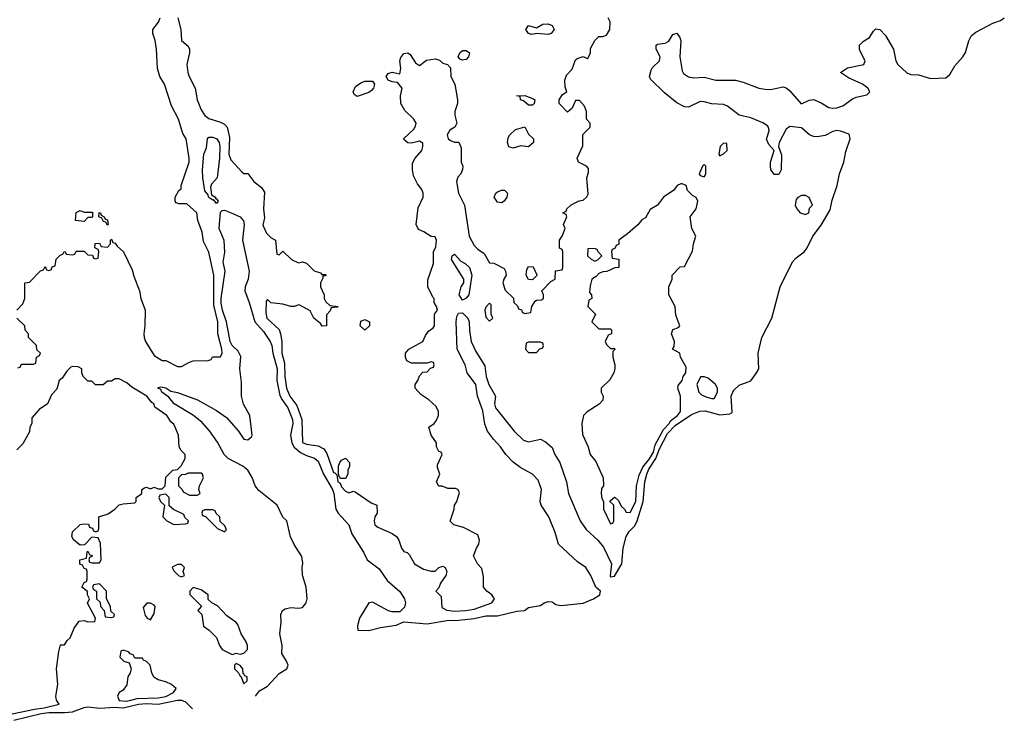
# Model space of a CAD drawing. Header units: inches. Extents: x 2601469 to 2753575, y 449403 to 582909.
# Tile 72 of 256: x 2664380 to 2669429, y 453287 to 456881. Entities that reach past the tile are written whole.
import ezdxf

# ---------------------------------------------------------------- set-up
doc = ezdxf.new("R2010")
doc.units = ezdxf.units.IN
doc.header["$MEASUREMENT"] = 0
doc.layers.add('C6465', color=7, linetype='Continuous')

msp = doc.modelspace()

# ---------------------------------------------------------------- linework, layer by layer
at = {"layer": 'C6465', "color": 4}
for points, elevation in [([(2664366, 455390), (2664396.4, 455423.6), (2664406, 455450), (2664406, 455530), (2664430, 455534), (2664487.3, 455592.7), (2664502, 455598), (2664510, 455614), (2664518, 455598), (2664530, 455594), (2664542, 455598), (2664547.3, 455612.7), (2664562, 455618), (2664567.3, 455652.7), (2664587.3, 455672.7), (2664602, 455678), (2664608.4, 455691.6), (2664614, 455690), (2664618, 455678), (2664650, 455674), (2664662, 455678), (2664670, 455694), (2664710, 455694), (2664730, 455674), (2664752.7, 455672.7), (2664758, 455658), (2664770, 455654), (2664782, 455658), (2664786, 455690), (2664782, 455702), (2664766, 455710), (2664767.3, 455732.7), (2664790, 455734), (2664798, 455718), (2664830, 455714), (2664846, 455730), (2664846, 455750), (2664850, 455754), (2664858, 455738), (2664870, 455734), (2664879.6, 455719.6), (2664912, 455690), (2664957.3, 455597.3), (2664964.5, 455564.5), (2664994.8, 455490), (2665000.7, 455450), (2665022.8, 455390), (2665022, 455310), (2665016.3, 455270), (2665019.1, 455250), (2665024.9, 455230), (2665070, 455158), (2665110, 455132), (2665130, 455132), (2665190, 455102), (2665210, 455102), (2665250, 455124.7), (2665270, 455131), (2665347.3, 455132.7), (2665362, 455138), (2665368.9, 455151.1), (2665410, 455152), (2665419, 455170), (2665417, 455190), (2665396, 455270), (2665396.9, 455330), (2665375.9, 455415.9), (2665375.8, 455570), (2665350, 455688), (2665323.2, 455743.2), (2665315.1, 455790), (2665294, 455850), (2665288, 455890), (2665236.4, 455936.4), (2665196.4, 455936.4), (2665182, 455942), (2665178, 455950), (2665178, 455970), (2665196.4, 456003.6), (2665207.3, 456012.7), (2665208, 456030), (2665248.7, 456150), (2665248.7, 456170), (2665233.2, 456270), (2665217, 456297), (2665195.1, 456370), (2665158.3, 456438.3), (2665122.7, 456550), (2665099.5, 456590), (2665086, 456630), (2665081.2, 456730), (2665074.2, 456774.2), (2665062.7, 456810), (2665062.7, 456830), (2665092.5, 456867.5), (2665099.6, 456890)], 8), ([(2665589.8, 453410), (2665610, 453438.7), (2665650, 453461.1), (2665710, 453527), (2665749.2, 453550), (2665756, 453570), (2665749, 453590), (2665724, 453630), (2665726, 453670), (2665713.2, 453730), (2665721.2, 453790), (2665719.5, 453830), (2665727, 453850), (2665741, 453859), (2665770, 453865.7), (2665810, 453861.3), (2665830, 453866), (2665849.5, 453890), (2665853.6, 453910), (2665848.3, 453970), (2665830.9, 454030.9), (2665828.6, 454070), (2665832.2, 454092.2), (2665826.5, 454126.5), (2665787.9, 454187.9), (2665768.7, 454228.7), (2665749.5, 454309.5), (2665729.6, 454329.6), (2665700.7, 454390), (2665606.1, 454466.1), (2665587.6, 454490), (2665571.9, 454531.9), (2665549.6, 454570), (2665524.5, 454590), (2665449, 454629), (2665428.2, 454650), (2665393.6, 454713.6), (2665352.5, 454772.5), (2665315.2, 454815.2), (2665270.8, 454850.8), (2665172.3, 454910), (2665145.1, 454945.1), (2665109.2, 454970), (2665104, 454984), (2665088.9, 454991.1), (2665090, 454994), (2665103.1, 454996.9), (2665130, 454993), (2665155.9, 454975.9), (2665190, 454968), (2665291.5, 454931.5), (2665390, 454876.5), (2665440.2, 454840.2), (2665502, 454770), (2665530, 454728.5), (2665550, 454725.3), (2665570, 454742.8), (2665573, 454750), (2665561, 454850), (2665528.5, 454908.4), (2665517.4, 454950), (2665518.3, 455021.7), (2665508.8, 455090), (2665513.7, 455153.7), (2665500.8, 455180.8), (2665469.1, 455209.1), (2665459.8, 455230), (2665440.8, 455330), (2665420.3, 455390), (2665413.7, 455426.3), (2665413.3, 455450), (2665433.6, 455590), (2665422.7, 455637.3), (2665432, 455688), (2665427.8, 455747.8), (2665403.7, 455810), (2665410, 455894), (2665418, 455902), (2665430, 455902.8), (2665464.7, 455890), (2665511.3, 455870), (2665528, 455848), (2665530.5, 455830), (2665522.4, 455750), (2665556.9, 455590), (2665551.7, 455550), (2665536.5, 455510), (2665534.9, 455490), (2665557.6, 455430), (2665585.3, 455330), (2665630, 455280.4), (2665664.6, 455230), (2665672.6, 455210), (2665678.6, 455170), (2665701.1, 455090), (2665698.8, 455030), (2665713.4, 454953.4), (2665725.2, 454930), (2665755.5, 454890), (2665779.2, 454830), (2665780.2, 454810), (2665768.9, 454750), (2665775.5, 454710), (2665788.1, 454688.1), (2665820.4, 454660.4), (2665850, 454644.7), (2665892.2, 454632.2), (2665910, 454615.5), (2665938.6, 454550), (2665984.2, 454470), (2665991.1, 454450), (2666000.9, 454370), (2666013.4, 454350), (2666067.4, 454290), (2666083.6, 454243.6), (2666142.7, 454150), (2666162.4, 454110), (2666223.1, 454063.1), (2666263.9, 454003.9), (2666330, 453947.7), (2666353, 453910), (2666358, 453890), (2666353, 453867), (2666330, 453844), (2666290, 453844), (2666271.1, 453848.9), (2666190, 453893.2), (2666170, 453889), (2666122.8, 453810), (2666112, 453772), (2666114, 453750), (2666170, 453746.7), (2666230, 453763.7), (2666310, 453774), (2666350, 453791.3), (2666470, 453781), (2666570, 453799.2), (2666630, 453799.7), (2666710.8, 453809.2), (2666770, 453822), (2666830, 453822.6), (2666930, 453846), (2666969.5, 453850.5), (2666990, 453866), (2667050, 453876), (2667068.7, 453890), (2667090, 453896.3), (2667110, 453894.8), (2667130, 453881), (2667156, 453876), (2667270, 453888.4), (2667322, 453910), (2667355.3, 453930), (2667358, 453950), (2667334, 453970), (2667309.5, 454030), (2667282.9, 454070), (2667240.3, 454100.3), (2667143.6, 454190), (2667126.3, 454250), (2667092.8, 454330), (2667054.3, 454390), (2667049.7, 454410), (2667055.1, 454470), (2667038.5, 454518.5), (2667009.8, 454549.8), (2666950, 454582.7), (2666910, 454611.3), (2666872.8, 454650), (2666845.4, 454690), (2666809, 454729), (2666779.1, 454770), (2666765.9, 454805.9), (2666754.8, 454874.7), (2666728.4, 454950), (2666718.7, 455010), (2666674, 455070), (2666664.2, 455110), (2666623.1, 455190), (2666618.7, 455330), (2666622.3, 455357.7), (2666630, 455376), (2666650, 455376.3), (2666678.7, 455350), (2666684.9, 455330), (2666686.2, 455286.2), (2666695.8, 455230), (2666718.5, 455178.6), (2666764.9, 455104.9), (2666772.2, 455050), (2666785.3, 455010), (2666819.5, 454950), (2666814.4, 454910), (2666819.3, 454890), (2666915.3, 454770), (2666964.1, 454724.1), (2666990, 454715.3), (2667050, 454728.2), (2667075.8, 454715.8), (2667110, 454686.8), (2667124.9, 454650), (2667150.3, 454610), (2667184.9, 454510), (2667193.7, 454450), (2667254.9, 454310), (2667285.6, 454265.6), (2667344.9, 454210), (2667374.1, 454174.1), (2667415.5, 454090), (2667407.5, 454027.5), (2667410, 454022), (2667430, 454026.8), (2667467.3, 454090), (2667474, 454170), (2667489.8, 454230), (2667505.4, 454254.6), (2667534.8, 454285.2), (2667546.8, 454310), (2667576.5, 454410), (2667585.7, 454510), (2667596.1, 454550), (2667605.7, 454574.3), (2667641.6, 454630), (2667661.4, 454678.6), (2667702.5, 454757.5), (2667741.1, 454798.9), (2667825.2, 454854.8), (2667868, 454872), (2667894.5, 454874.5), (2667970, 454854.1), (2668021.5, 454858.6), (2668034, 454866), (2668028.4, 454950), (2668041.1, 454978.9), (2668070, 455006.4), (2668130, 455028.2), (2668159.1, 455070), (2668169.7, 455090.3), (2668166.2, 455170), (2668185.8, 455250), (2668236.5, 455350), (2668279.1, 455510), (2668342.2, 455637.8), (2668361.1, 455658.9), (2668402.3, 455690), (2668418, 455710), (2668446.6, 455770), (2668490, 455827.2), (2668535.5, 455904.5), (2668545.7, 455954.3), (2668572.8, 456030), (2668583.5, 456090), (2668606, 456150), (2668615.9, 456204.1), (2668639.5, 456270), (2668633.8, 456293.8), (2668590, 456309.5), (2668570, 456312.7), (2668550, 456307.6), (2668510, 456286.9), (2668470, 456279.7), (2668450, 456281.3), (2668430, 456289.6), (2668390, 456326.3), (2668330, 456333.2), (2668310, 456319), (2668274, 456250), (2668271, 456230), (2668287.1, 456187.1), (2668285.5, 456110), (2668273.8, 456086.2), (2668250, 456086.6), (2668232.3, 456110), (2668229.6, 456130), (2668229.6, 456150.4), (2668248.7, 456210), (2668221.2, 456241.2), (2668210, 456268), (2668222.9, 456310), (2668220.7, 456330), (2668215.6, 456335.6), (2668191.7, 456351.7), (2668130, 456377.6), (2668070, 456391.1), (2668010, 456436.9), (2667990, 456445.1), (2667930, 456448.7), (2667890, 456459.7), (2667870, 456460.4), (2667810, 456431.3), (2667790, 456433.3), (2667750, 456454), (2667685.9, 456505.9), (2667614.9, 456574.9), (2667609.6, 456590), (2667618, 456622), (2667625.3, 456634.7), (2667660.9, 456670), (2667663.7, 456690), (2667643.7, 456730), (2667644, 456750), (2667650, 456754.8), (2667690, 456760.5), (2667709, 456770), (2667730, 456804.7), (2667750, 456811), (2667766, 456790), (2667770, 456774), (2667765.3, 456690), (2667778, 456618), (2667784.4, 456604.4), (2667810, 456587), (2667837.1, 456582.9), (2667890, 456585.3), (2667950, 456570.2), (2668050.2, 456570.2), (2668090, 456560.9), (2668170, 456529), (2668203.7, 456523.7), (2668230, 456522.4), (2668295.8, 456535.8), (2668310, 456531.8), (2668330, 456514.9), (2668388.3, 456448.3), (2668430, 456468.2), (2668450, 456470.4), (2668490, 456454.4), (2668530, 456430.4), (2668550, 456426), (2668570, 456428), (2668601, 456439), (2668650, 456474), (2668670, 456483.1), (2668724.8, 456495.2), (2668739.3, 456510), (2668729.3, 456530), (2668702.7, 456550), (2668630, 456581.6), (2668588.7, 456610), (2668625.9, 456634.1), (2668709.4, 456650.6), (2668715.1, 456670), (2668686.4, 456726.4), (2668686.3, 456750), (2668707, 456770), (2668738.4, 456790), (2668757.6, 456822.4), (2668770, 456834), (2668790.4, 456830.4), (2668819.5, 456799.5), (2668860.5, 456730), (2668872.7, 456670), (2668883, 456650), (2668928.8, 456608.8), (2668950, 456599.3), (2668990, 456597.6), (2669050, 456579.5), (2669130, 456582.3), (2669150, 456599.3), (2669175.7, 456644.3), (2669216.5, 456690), (2669230, 456712.7), (2669247.3, 456772.7), (2669261, 456798.9), (2669282.8, 456817.2), (2669370, 456862), (2669410, 456876.3), (2669429.2, 456890)], 4), ([(2665190.8, 456890), (2665206, 456830), (2665210, 456774), (2665244, 456744), (2665250.8, 456730), (2665250.8, 456710), (2665237.3, 456650), (2665243, 456610), (2665248.5, 456590), (2665279.1, 456530), (2665290.5, 456470), (2665310, 456418.8), (2665330, 456388.4), (2665350, 456373.4), (2665410, 456354.8), (2665430, 456344), (2665444, 456330), (2665456.4, 456276.4), (2665451.8, 456190), (2665462.2, 456162.2), (2665519.6, 456099.6), (2665530, 456092), (2665550, 456091.3), (2665581, 456050), (2665619.9, 456019.9), (2665635.5, 455995.5), (2665630.7, 455910.7), (2665636, 455864), (2665627.1, 455827.1), (2665645.4, 455785.4), (2665670, 455762), (2665691.3, 455750), (2665698, 455678), (2665710, 455674), (2665730, 455694), (2665774, 455650), (2665810, 455634), (2665830, 455638), (2665851.6, 455631.6), (2665890, 455592), (2665922, 455582), (2665930, 455574), (2665950, 455574), (2665952, 455570), (2665946, 455566), (2665934, 455566), (2665934, 455554), (2665922, 455530), (2665922, 455510), (2665942, 455470), (2665942, 455450), (2665950, 455434), (2665970, 455414), (2666014, 455410), (2666010, 455406), (2665978, 455402), (2665972.7, 455387.3), (2665952.7, 455367.3), (2665954, 455310), (2665931.6, 455308.4), (2665922, 455322), (2665889.1, 455349.1), (2665870, 455388), (2665816.4, 455416.4), (2665810, 455418), (2665790, 455408.7), (2665771.1, 455408.9), (2665730, 455422), (2665668.4, 455428.4), (2665650, 455446), (2665643.6, 455436.4), (2665642.5, 455377.5), (2665648, 455350), (2665710.7, 455290.7), (2665718, 455270), (2665723.8, 455230), (2665724.6, 455170), (2665738.5, 455118.6), (2665739.6, 455050), (2665748.7, 454991.3), (2665764.9, 454950), (2665802, 454902), (2665827, 454830), (2665831.1, 454711.1), (2665850, 454704), (2665910, 454695.5), (2665939.5, 454679.5), (2665955.8, 454655.8), (2665990, 454558), (2665996.9, 454556.9), (2666006, 454546), (2666012, 454510), (2666022.8, 454502.8), (2666030, 454484.7), (2666050, 454462), (2666070, 454454), (2666090, 454462), (2666099.6, 454459.6), (2666182, 454402), (2666212, 454390), (2666214, 454350), (2666202, 454330), (2666198, 454310), (2666202, 454290), (2666216.9, 454276.9), (2666290, 454244.7), (2666312, 454230), (2666324.7, 454210), (2666338, 454170), (2666350, 454152), (2666366.8, 454146.8), (2666377.3, 454137.3), (2666404.7, 454090), (2666450, 454062), (2666490, 454051.3), (2666510, 454052), (2666529.1, 454070.9), (2666550, 454078), (2666562, 454070), (2666570.8, 454050), (2666564.7, 454030), (2666538, 453990), (2666530, 453966), (2666514, 453950), (2666542, 453922), (2666544.7, 453864.7), (2666571, 453851), (2666610, 453846.7), (2666666, 453850), (2666710, 453857), (2666802, 453890), (2666815.3, 453910), (2666802, 453930), (2666775.3, 453950), (2666759, 453970), (2666758, 454022), (2666750, 454066), (2666728, 454090), (2666708, 454130), (2666722, 454170), (2666734, 454190), (2666737.2, 454210), (2666730, 454238), (2666656.5, 454276.5), (2666606, 454290), (2666588, 454308), (2666608.7, 454370), (2666609, 454390), (2666622, 454410), (2666635.3, 454455.3), (2666626, 454470), (2666615.3, 454475.3), (2666576.4, 454476.4), (2666547.3, 454487.3), (2666530, 454488), (2666518, 454510), (2666534, 454550), (2666523.1, 454583.1), (2666523.1, 454596.9), (2666546, 454650), (2666542, 454662), (2666530, 454666), (2666518, 454690), (2666518, 454710), (2666489.3, 454749.3), (2666478, 454790), (2666506, 454810), (2666516.4, 454823.6), (2666528, 454850), (2666528, 454870), (2666516.5, 454896.5), (2666478, 454930), (2666437.2, 454957.2), (2666408.7, 454990), (2666408.7, 455010), (2666422, 455030), (2666430, 455054), (2666447.3, 455072.7), (2666470, 455074), (2666487.3, 455092.7), (2666502, 455098), (2666506, 455110), (2666502, 455122), (2666490, 455126), (2666470, 455118), (2666390, 455118), (2666366, 455130), (2666358, 455150), (2666358, 455170), (2666375.3, 455190), (2666448, 455230), (2666460.2, 455259.8), (2666476.4, 455283.6), (2666500.4, 455299.6), (2666508, 455310), (2666508, 455370), (2666522, 455390), (2666518, 455410), (2666506, 455430), (2666506, 455450), (2666498, 455458), (2666473.2, 455510), (2666473.6, 455546.4), (2666502, 455630), (2666502, 455690), (2666514.6, 455714.6), (2666518, 455750), (2666510, 455766), (2666490, 455768), (2666453.2, 455793.2), (2666425.2, 455805.2), (2666414, 455830), (2666423.7, 455916.3), (2666449, 455970), (2666449, 455990), (2666442, 456010), (2666419.3, 456039.3), (2666400.2, 456080.2), (2666394, 456110), (2666394.6, 456145.4), (2666408.7, 456170), (2666442, 456210), (2666448, 456230), (2666447.3, 456247.3), (2666430, 456258), (2666390, 456248), (2666370, 456248.7), (2666350, 456266), (2666349, 456270), (2666400.4, 456319.6), (2666410, 456334), (2666413.2, 456350), (2666402, 456370), (2666354.8, 456414.8), (2666334, 456450), (2666333.2, 456490), (2666342, 456530), (2666318, 456558), (2666290, 456561.2), (2666269.5, 456569.5), (2666259, 456590), (2666270, 456604.7), (2666289.3, 456610.7), (2666330, 456602), (2666334.5, 456630), (2666329.6, 456670), (2666334, 456686), (2666350, 456706.8), (2666370, 456711), (2666382, 456702), (2666410, 456658.8), (2666430, 456646), (2666467, 456673), (2666510, 456679.1), (2666533, 456673), (2666550, 456658), (2666574, 456650), (2666590, 456634), (2666591.3, 456590), (2666611.3, 456550), (2666624.7, 456470), (2666624.7, 456450), (2666611.3, 456410), (2666611.3, 456390), (2666622, 456350), (2666611, 456329), (2666585.4, 456314.6), (2666571.3, 456290), (2666578, 456270), (2666590, 456261), (2666610, 456252), (2666632.7, 456252.7), (2666643.6, 456223.6), (2666644.7, 456150), (2666652, 456130), (2666651.6, 456111.6), (2666642, 456090), (2666627.1, 456072.9), (2666620.7, 456050), (2666630.5, 455990), (2666660.5, 455930), (2666684.4, 455770), (2666710, 455722.8), (2666730, 455702.8), (2666761.4, 455681.4), (2666790, 455634), (2666811.6, 455631.6), (2666863.6, 455603.6), (2666872, 455590), (2666874, 455570), (2666862, 455550), (2666858, 455530), (2666870, 455494), (2666912.7, 455452.7), (2666914, 455430), (2666932.7, 455412.7), (2666938, 455398), (2666952.7, 455392.7), (2666958, 455378), (2666970, 455374), (2667002, 455378), (2667006, 455410), (2667023.1, 455436.9), (2667030, 455442), (2667056.4, 455443.6), (2667066, 455450), (2667066, 455470), (2667058, 455490), (2667103.1, 455536.9), (2667126, 455550), (2667127.3, 455592.7), (2667162, 455598), (2667166, 455610), (2667166, 455690), (2667162, 455702), (2667148.4, 455708.4), (2667148, 455750), (2667162, 455770), (2667178, 455810), (2667168, 455830), (2667186, 455870), (2667182, 455882), (2667166, 455890), (2667182, 455898), (2667186, 455910), (2667208.4, 455931.6), (2667248.4, 455951.6), (2667270, 455954), (2667288.4, 455971.6), (2667294.6, 455985.4), (2667288.7, 456070), (2667296.4, 456096.4), (2667296.4, 456116.4), (2667286, 456130), (2667246, 456150), (2667238, 456170), (2667267.3, 456232.7), (2667268.4, 456291.6), (2667306, 456330), (2667306, 456350), (2667286, 456370), (2667286, 456410), (2667276.4, 456436.4), (2667250, 456466), (2667230, 456466), (2667212.7, 456427.3), (2667190, 456406), (2667146, 456450), (2667146, 456470), (2667163.1, 456496.9), (2667186, 456510), (2667176.4, 456536.4), (2667175.3, 456570), (2667184.7, 456595.3), (2667213.6, 456626.4), (2667230, 456674), (2667238, 456682), (2667270, 456692), (2667290, 456682), (2667294.6, 456685.4), (2667308, 456710), (2667308, 456732), (2667330, 456774), (2667350, 456794), (2667370, 456794), (2667390, 456802), (2667406, 456830), (2667408, 456870), (2667398, 456890)], 8), ([(2664370, 455094), (2664382, 455098), (2664390, 455114), (2664450, 455114), (2664462, 455118), (2664466, 455150), (2664482, 455158), (2664486, 455170), (2664467.3, 455187.3), (2664466, 455210), (2664426, 455250), (2664426, 455270), (2664407.3, 455287.3), (2664406, 455310), (2664366, 455350)], 8), ([(2664340.8, 453319.2), (2664456.1, 453343.9), (2664505.2, 453350), (2664582, 453370), (2664569.3, 453389.3), (2664565.2, 453410), (2664576, 453470), (2664569, 453550), (2664580.2, 453639.8), (2664590, 453674), (2664610, 453674), (2664623.1, 453696.9), (2664638, 453710), (2664660.2, 453759.8), (2664684.7, 453795.3), (2664710, 453798), (2664730, 453792), (2664766, 453794), (2664768, 453810), (2664728.4, 453888.4), (2664738, 453910), (2664728, 453930), (2664727.3, 453947.3), (2664698, 453970), (2664710, 453994), (2664722, 453998), (2664726, 454010), (2664726, 454050), (2664722, 454062), (2664710, 454066), (2664702, 454082), (2664688.4, 454088.4), (2664688, 454110), (2664722, 454118), (2664726, 454150), (2664730, 454154), (2664738, 454138), (2664754, 454130), (2664738, 454122), (2664734, 454110), (2664738, 454098), (2664750, 454094), (2664790, 454094), (2664798, 454110), (2664794.6, 454194.6), (2664782, 454222), (2664750, 454226), (2664712.7, 454187.3), (2664690, 454186), (2664658, 454210), (2664648, 454230), (2664650, 454254), (2664690, 454292), (2664710, 454294), (2664732.7, 454292.7), (2664738, 454278), (2664752.7, 454272.7), (2664758, 454258), (2664770, 454254), (2664782, 454258), (2664786, 454270), (2664786, 454330), (2664833.6, 454346.4), (2664868, 454370), (2664890, 454392), (2664910, 454398), (2664970, 454402), (2664978, 454410), (2664978, 454430), (2665006, 454450), (2665006, 454470), (2665020.4, 454479.6), (2665030, 454482), (2665050, 454474), (2665070, 454482), (2665090, 454474), (2665110, 454474), (2665126, 454490), (2665130, 454534), (2665166, 454570), (2665190, 454574), (2665208.4, 454591.6), (2665228, 454630), (2665228, 454650), (2665208, 454670), (2665198, 454690), (2665194, 454750), (2665170, 454806), (2665156.4, 454816.4), (2665135.3, 454850), (2665073.6, 454893.6), (2665068.7, 454910), (2665057.5, 454917.5), (2665032.3, 454950), (2664955.5, 454995.5), (2664930, 455018), (2664890, 455038), (2664870, 455038), (2664850, 455026), (2664830, 455026), (2664807.3, 455007.3), (2664768.4, 455008.4), (2664750, 455026), (2664730, 455026), (2664706, 455050), (2664698, 455070), (2664698, 455090), (2664680.4, 455100.4), (2664650, 455102), (2664642, 455098), (2664622, 455078), (2664598, 455042), (2664582, 455030), (2664570, 454986), (2664543.6, 454956.4), (2664522, 454910), (2664479.6, 454880.4), (2664442, 454838), (2664442, 454810), (2664432, 454790), (2664430, 454766), (2664395.3, 454704.7), (2664366, 454674)], 8), ([(2664350, 453286.8), (2664490, 453321.4), (2664530, 453327.4), (2664610, 453326.8), (2664650, 453331.1), (2664710, 453353), (2664730, 453356), (2664791.2, 453348.8), (2664865.5, 453354.5), (2664910, 453351.4), (2664990, 453370.1), (2665030, 453373.4), (2665090, 453369.3), (2665190, 453390.2), (2665210, 453389.3), (2665230, 453381.2), (2665265.6, 453345.6)], 4)]:
    msp.add_lwpolyline(points, dxfattribs=dict(at, elevation=elevation))
for points, elevation in [([(2667090, 456804.5), (2667031.1, 456808.9), (2667004.7, 456804.7), (2666989.3, 456809.3), (2666975.3, 456830), (2666990, 456851), (2667030, 456838), (2667062.9, 456857.1), (2667090, 456859.1), (2667111.3, 456850), (2667121, 456830), (2667104.7, 456810)], 8), ([(2666650, 456673.2), (2666638, 456678), (2666629.3, 456689.3), (2666637.2, 456710), (2666650, 456722.8), (2666670, 456722.8), (2666686, 456710), (2666680.7, 456690), (2666670, 456677.2)], 8), ([(2666110, 456486.6), (2666096, 456496), (2666089.3, 456510), (2666102.7, 456537.3), (2666130, 456557.3), (2666150, 456564.9), (2666190, 456564.7), (2666198.8, 456550), (2666194, 456530), (2666183.4, 456516.6), (2666170, 456506.6)], 8), ([(2666990, 456442), (2666964, 456464), (2666948, 456470), (2666946, 456486), (2666928, 456490), (2666970, 456491), (2667015.3, 456475.3), (2667022, 456470), (2667018, 456450), (2667010, 456442)], 8), ([(2666990, 456228), (2666950, 456234), (2666910, 456222), (2666889.1, 456229.1), (2666882, 456250), (2666885.2, 456274.8), (2666893.2, 456290), (2666923.3, 456316.7), (2666971.1, 456331.1), (2666990, 456294), (2667014, 456270), (2667014, 456250)], 8), ([(2665390, 455938), (2665376.4, 455956.4), (2665370, 455955.3), (2665350, 455969.3), (2665344.5, 455984.5), (2665330, 456002), (2665318.4, 456070), (2665316.9, 456110), (2665325.1, 456190), (2665337.2, 456222.8), (2665342.7, 456270), (2665350, 456278.8), (2665370, 456278.4), (2665390.2, 456270.2), (2665402.4, 456250), (2665406.4, 456230), (2665404.9, 456170), (2665392.7, 456070), (2665363.4, 456036.6), (2665358, 456022), (2665362.8, 455982.8), (2665384.7, 455970), (2665383.6, 455963.6), (2665390, 455962), (2665398, 455950)], 4), ([(2667990, 456248), (2667972, 456230), (2667964.7, 456190), (2667970, 456182), (2667990, 456192), (2668008, 456210), (2668006, 456246)], 8), ([(2667890, 456138), (2667882, 456130), (2667864.7, 456090), (2667870, 456082), (2667890, 456074), (2667898, 456090), (2667898, 456130)], 8), ([(2666850, 455941.2), (2666830, 455945.2), (2666812.7, 455970), (2666821.2, 455990), (2666830, 455997.3), (2666850, 456006.8), (2666866, 456006), (2666881, 455990), (2666878, 455970), (2666864.7, 455950)], 8), ([(2667770, 456039), (2667752, 456030), (2667734.4, 456005.6), (2667682, 455970), (2667651.3, 455930), (2667613.7, 455906.3), (2667590, 455864), (2667570, 455854), (2667550, 455829), (2667497.5, 455782.5), (2667452, 455750), (2667451.6, 455728.4), (2667438, 455722), (2667432.7, 455707.3), (2667418, 455702), (2667414, 455690), (2667418, 455658), (2667451.6, 455651.6), (2667452, 455610), (2667432.7, 455607.3), (2667391.1, 455588.9), (2667370, 455588), (2667350, 455578), (2667336.9, 455563.1), (2667314, 455550), (2667305.4, 455514.6), (2667302, 455482), (2667312, 455470), (2667314, 455450), (2667298, 455442), (2667294, 455410), (2667332, 455370), (2667314, 455330), (2667350, 455294), (2667410, 455294), (2667414, 455290), (2667414, 455270), (2667398, 455262), (2667382, 455230), (2667390, 455214), (2667410, 455194), (2667430, 455194), (2667434, 455190), (2667422, 455178), (2667422, 455150), (2667432, 455110), (2667431.6, 455091.6), (2667426, 455070), (2667407.1, 455032.9), (2667362, 454990), (2667362, 454970), (2667372, 454950), (2667370.9, 454929.1), (2667350.9, 454909.1), (2667290, 454869), (2667271, 454850), (2667262.8, 454810), (2667266.4, 454753.6), (2667296, 454690), (2667304.7, 454650), (2667334.4, 454614.4), (2667372, 454530), (2667374, 454490), (2667363.6, 454476.4), (2667362, 454450), (2667365.4, 454425.4), (2667374, 454410), (2667374, 454370), (2667410, 454294), (2667422, 454298), (2667426, 454310), (2667426, 454390), (2667407.3, 454407.3), (2667407.3, 454412.7), (2667430, 454432), (2667434, 454430), (2667450, 454414), (2667464.7, 454384.7), (2667482, 454370), (2667490, 454354), (2667510, 454352), (2667539.6, 454410), (2667542.7, 454490), (2667556.6, 454543.4), (2667575, 454585), (2667610, 454627.6), (2667630, 454663), (2667639.5, 454700.5), (2667680.9, 454779.1), (2667711, 454810), (2667717.3, 454822.8), (2667753.2, 454850), (2667768.7, 454870), (2667768, 454950), (2667755.3, 454990), (2667756.4, 455003.6), (2667778, 455030), (2667782, 455050), (2667795.3, 455070), (2667798, 455098), (2667768, 455150), (2667766, 455170), (2667728, 455190), (2667736.4, 455203.6), (2667738, 455230), (2667722, 455270), (2667730, 455292), (2667758, 455302), (2667766, 455310), (2667744.7, 455364.7), (2667742, 455410), (2667709, 455470), (2667709, 455511), (2667726, 455550), (2667726, 455570), (2667767.3, 455612.7), (2667790, 455614), (2667830, 455694), (2667835.3, 455730), (2667848, 455770), (2667826, 455810), (2667818, 455870), (2667848.7, 455910), (2667858, 455950), (2667848.4, 455968.4), (2667830, 455978), (2667804.7, 456004.7), (2667798, 456030), (2667778, 456038)], 8), ([(2668410, 455978), (2668390, 455978), (2668370, 455968), (2668362, 455958), (2668356, 455930), (2668364.7, 455910), (2668382, 455890), (2668410, 455882), (2668426, 455890), (2668430, 455914), (2668446, 455930), (2668428.4, 455968.4)], 8), ([(2664710, 455846), (2664666, 455850), (2664668.9, 455891.1), (2664690, 455902), (2664710, 455894), (2664752.7, 455892.7), (2664754, 455870), (2664750, 455866), (2664730, 455866)], 8), ([(2664830, 455826), (2664822, 455842), (2664810, 455846), (2664802, 455862), (2664786, 455870), (2664788, 455892), (2664794, 455890), (2664798, 455878), (2664814, 455870), (2664818, 455858), (2664830, 455854), (2664834, 455830)], 8), ([(2667327.3, 455707.3), (2667294, 455706), (2667292, 455670), (2667310, 455652), (2667330, 455642), (2667346, 455650), (2667366, 455670), (2667346, 455690), (2667342, 455702)], 8), ([(2666650, 455442.7), (2666634.5, 455470), (2666644.5, 455510), (2666657.2, 455530), (2666657.2, 455550), (2666594, 455650), (2666598, 455670), (2666610, 455678), (2666642.5, 455642.5), (2666664.7, 455630), (2666686, 455610), (2666699.1, 455570), (2666682.4, 455470), (2666670, 455452.3)], 4), ([(2667010, 455546), (2666990, 455548), (2666978, 455570), (2666980.4, 455599.6), (2666990, 455614), (2667012.7, 455612.7), (2667031.6, 455571.6), (2667031.6, 455568.4)], 8), ([(2666790, 455426), (2666770, 455406), (2666764.7, 455390), (2666770, 455354), (2666790, 455334), (2666806, 455350), (2666798, 455370), (2666798, 455418)], 8), ([(2666150, 455288.7), (2666126, 455310), (2666130, 455334), (2666150, 455342), (2666174, 455330), (2666174, 455310)], 8), ([(2667050, 455226), (2666990, 455226), (2666978, 455222), (2666974, 455190), (2666990, 455174), (2667030, 455174), (2667047.3, 455192.7), (2667062, 455198), (2667066, 455210), (2667062, 455222)], 8), ([(2667890, 455048.7), (2667872, 455048), (2667852, 455010), (2667862, 454970), (2667876.9, 454956.9), (2667903.5, 454943.5), (2667930, 454938), (2667942, 454938), (2667958, 454970), (2667958, 454990), (2667948.7, 455010), (2667910, 455042)], 8), ([(2666027.3, 454527.3), (2666018, 454538), (2666015.3, 454550), (2666015.3, 454590), (2666022, 454610), (2666030, 454622), (2666050, 454631), (2666071.3, 454610), (2666071.1, 454588.9), (2666062, 454570), (2666062, 454550), (2666050, 454528)], 8), ([(2665310, 454555.3), (2665244.7, 454555.3), (2665230, 454548), (2665210, 454546), (2665194, 454530), (2665194, 454490), (2665214, 454470), (2665218, 454458), (2665250, 454442), (2665290, 454442), (2665306, 454450), (2665298, 454470), (2665302, 454490), (2665322, 454530), (2665318, 454550)], 8), ([(2665130, 454446), (2665098, 454442), (2665094, 454430), (2665102, 454410), (2665122, 454390), (2665114, 454330), (2665134, 454310), (2665170, 454292), (2665230, 454294), (2665242, 454298), (2665246, 454310), (2665227.3, 454327.3), (2665222, 454342), (2665168.4, 454368.4), (2665147.3, 454387.3), (2665146, 454430)], 8), ([(2665370, 454366), (2665330, 454366), (2665318, 454362), (2665314, 454350), (2665318, 454338), (2665332.7, 454332.7), (2665394, 454270), (2665430, 454254), (2665438, 454262), (2665438, 454270), (2665430, 454286), (2665407.3, 454307.3), (2665406, 454330), (2665387.3, 454347.3), (2665382, 454362)], 8), ([(2665210, 454086), (2665190, 454086), (2665165.4, 454074.6), (2665162, 454070), (2665170, 454054), (2665194, 454030), (2665210, 454022), (2665226, 454030), (2665218, 454050), (2665226, 454070)], 8), ([(2664790, 453986), (2664758, 453982), (2664754, 453970), (2664758, 453958), (2664774, 453950), (2664774, 453910), (2664792.7, 453892.7), (2664794, 453870), (2664814, 453850), (2664818, 453818), (2664850, 453814), (2664862, 453818), (2664866, 453830), (2664847.3, 453847.3), (2664846, 453870), (2664826, 453910), (2664826, 453950)], 8), ([(2665270, 453968), (2665252, 453950), (2665252.7, 453932.7), (2665312, 453872), (2665294, 453850), (2665314, 453830), (2665322, 453770), (2665352, 453750), (2665390, 453712), (2665404.7, 453670), (2665418, 453650), (2665470, 453624.7), (2665490, 453631), (2665510, 453626), (2665530, 453631.3), (2665548.7, 453650), (2665548.7, 453670), (2665542, 453690), (2665515.3, 453730), (2665498, 453778), (2665488, 453790), (2665442, 453822), (2665394.6, 453874.6), (2665366, 453890), (2665347.3, 453907.3), (2665346, 453930), (2665310, 453955.3)], 8), ([(2665050, 453888), (2665032.7, 453887.3), (2665014, 453866), (2665023.6, 453823.6), (2665034, 453810), (2665050, 453802), (2665070, 453834), (2665075.3, 453870), (2665070, 453878)], 8), ([(2664910, 453646), (2664898, 453642), (2664894, 453610), (2664914, 453590), (2664942, 453582), (2664951, 453550), (2664946.8, 453530), (2664934.8, 453510), (2664930, 453468), (2664910, 453442), (2664890.9, 453429.1), (2664881, 453410), (2664890, 453388.8), (2664925.5, 453385.5), (2664950, 453389.3), (2664981.6, 453398.4), (2665090, 453402), (2665130, 453409.2), (2665169, 453430), (2665182, 453450), (2665158, 453470), (2665130, 453483.7), (2665090, 453494.5), (2665067.9, 453507.9), (2665057, 453530), (2665048.9, 453568.9), (2665030, 453588), (2665015.3, 453595.3), (2665010, 453606), (2664970, 453606), (2664962, 453622), (2664947.3, 453627.3), (2664938, 453638)], 8), ([(2665490, 453578), (2665482, 453570), (2665481, 453550), (2665502, 453530), (2665510, 453514), (2665514, 453514), (2665530, 453474), (2665546, 453490), (2665546, 453510), (2665534.6, 453514.6), (2665530, 453526), (2665526, 453526), (2665524, 453550), (2665510, 453568.7)], 8)]:
    msp.add_lwpolyline(points, close=True, dxfattribs=dict(at, elevation=elevation))

doc.saveas('drawing.dxf')
